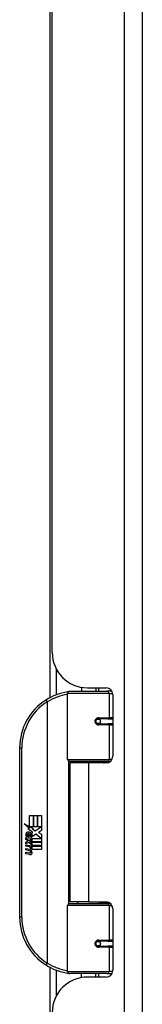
# Model space of a CAD drawing. Header units: inches. Extents: x 6 to 217, y 10 to 119.
# Tile 83 of 141: x 48.19 to 49.28, y 56.91 to 65.63. Entities that reach past the tile are written whole.
import ezdxf

# ---------------------------------------------------------------- set-up
doc = ezdxf.new("R2010")
doc.units = ezdxf.units.IN
doc.header["$MEASUREMENT"] = 0
doc.layers.add('Visible Edges(ANSI)', color=7, linetype='Continuous', lineweight=25)
doc.layers.add('Visible Tangent Edges(ANSI)', color=7, linetype='Continuous', lineweight=25)

msp = doc.modelspace()

# ---------------------------------------------------------------- linework, layer by layer
at = {"layer": 'Visible Edges(ANSI)'}
for p, q in [((49.2756, 20.1367), (49.2756, 79.6177)), ((48.4571, 59.6222), (48.4571, 74.3342)), ((48.4756, 60.0207), (48.4756, 73.9357)), ((48.6111, 59.0734), (48.6111, 59.658)), ((48.6308, 59.6777), (48.9607, 59.6777)), ((48.7356, 59.7131), (48.7356, 59.6777)), ((48.7876, 59.7087), (48.9535, 59.7087)), ((48.8616, 59.7087), (48.8616, 59.6777)), ((49.0055, 59.6777), (48.9607, 59.6777)), ((49.0126, 59.6497), (49.0126, 59.1023)), ((48.8779, 59.433), (48.8783, 59.431)), ((48.8832, 59.4317), (48.8782, 59.4317)), ((48.9702, 59.4336), (48.8832, 59.4336)), ((48.8832, 59.3903), (48.9702, 59.3903)), ((48.8856, 59.4315), (48.8856, 59.4335)), ((48.8863, 59.3925), (48.8867, 59.3903)), ((48.9702, 59.4336), (49.0126, 59.4336)), ((49.0126, 59.3903), (48.9702, 59.3903)), ((48.1861, 59.1777), (48.1861, 57.6777)), ((48.9645, 59.0577), (48.6268, 59.0577)), ((48.7986, 59.0432), (48.6306, 59.0432)), ((48.6306, 59.0432), (48.6306, 57.8122)), ((48.7031, 59.0577), (48.7031, 59.0432)), ((48.9535, 59.0432), (48.7986, 59.0432)), ((48.894, 59.0577), (48.894, 59.0432)), ((48.9645, 59.0577), (48.9922, 59.0577)), ((48.274, 58.5777), (48.3061, 58.5777)), ((48.274, 58.4808), (48.274, 58.5777)), ((48.3061, 58.5777), (48.3061, 58.479)), ((48.3106, 58.5777), (48.3427, 58.5777)), ((48.3106, 58.479), (48.3106, 58.5777)), ((48.3427, 58.5777), (48.3427, 58.479)), ((48.3469, 58.479), (48.3469, 58.5777)), ((48.3469, 58.5777), (48.379, 58.5777)), ((48.379, 58.5777), (48.379, 58.4439)), ((48.2263, 58.5056), (48.274, 58.4808)), ((48.2725, 58.4617), (48.2263, 58.5056)), ((48.2583, 58.4597), (48.2725, 58.4617)), ((48.3023, 58.4283), (48.2583, 58.4597)), ((48.2773, 58.479), (48.3067, 58.4637)), ((48.3061, 58.479), (48.2773, 58.479)), ((48.2908, 58.4214), (48.3023, 58.4283)), ((48.3067, 58.4637), (48.2966, 58.4618)), ((48.2966, 58.4618), (48.3247, 58.4421)), ((48.3427, 58.479), (48.3106, 58.479)), ((48.3247, 58.4421), (48.3784, 58.479)), ((48.3784, 58.479), (48.3469, 58.479)), ((48.379, 58.4439), (48.3529, 58.4263)), ((48.3529, 58.4263), (48.379, 58.4124)), ((48.2407, 58.3824), (48.2686, 58.3578)), ((48.2407, 58.3662), (48.2407, 58.3824)), ((48.2602, 58.3527), (48.2407, 58.3662)), ((48.2407, 58.3428), (48.2602, 58.3503)), ((48.2407, 58.3266), (48.2407, 58.3428)), ((48.2688, 58.3401), (48.2407, 58.3266)), ((48.2524, 58.3878), (48.2434, 58.3878)), ((48.2602, 58.3503), (48.2602, 58.3527)), ((48.2644, 58.3812), (48.2644, 58.4178)), ((48.2686, 58.3578), (48.2953, 58.3716)), ((48.2953, 58.3158), (48.2688, 58.3401)), ((48.2734, 58.4163), (48.2734, 58.3923)), ((48.2953, 58.3554), (48.2769, 58.3476)), ((48.2769, 58.3476), (48.2769, 58.3455)), ((48.2769, 58.3455), (48.2953, 58.3322)), ((48.2805, 58.3455), (48.2981, 58.353)), ((48.379, 58.3455), (48.2805, 58.3455)), ((48.2878, 58.3413), (48.379, 58.3413)), ((48.2981, 58.3338), (48.2878, 58.3413)), ((48.2953, 58.3716), (48.2953, 58.3554)), ((48.2953, 58.3322), (48.2953, 58.3158)), ((48.2981, 58.3755), (48.3777, 58.3755)), ((48.2981, 58.353), (48.2981, 58.3755)), ((48.2981, 58.3116), (48.2981, 58.3338)), ((48.3287, 58.4121), (48.2989, 58.3914)), ((48.3777, 58.3755), (48.3287, 58.4121)), ((48.379, 58.4124), (48.379, 58.3455)), ((48.379, 58.3413), (48.379, 58.3116)), ((48.2407, 58.3197), (48.2953, 58.3101)), ((48.2407, 58.3065), (48.2407, 58.3197)), ((48.2632, 58.3026), (48.2407, 58.3065)), ((48.2407, 58.2858), (48.2752, 58.2797)), ((48.2407, 58.2726), (48.2407, 58.2858)), ((48.2632, 58.2687), (48.2407, 58.2726)), ((48.2407, 58.2522), (48.2752, 58.2462)), ((48.2407, 58.239), (48.2407, 58.2522)), ((48.2857, 58.2996), (48.2857, 58.2967)), ((48.2953, 58.2987), (48.2857, 58.2996)), ((48.292, 58.2957), (48.2981, 58.2951)), ((48.2953, 58.3101), (48.2953, 58.2987)), ((48.379, 58.3116), (48.2981, 58.3116)), ((48.2981, 58.3074), (48.379, 58.3074)), ((48.2981, 58.2951), (48.2981, 58.3074)), ((48.379, 58.2777), (48.2995, 58.2777)), ((48.379, 58.3074), (48.379, 58.2777)), ((48.275, 58.2324), (48.2407, 58.239)), ((48.7986, 57.8122), (48.6306, 57.8122)), ((48.7031, 57.7978), (48.7031, 57.8122)), ((48.7986, 57.8122), (48.9535, 57.8122)), ((48.894, 57.7978), (48.894, 57.8122)), ((48.6111, 57.1974), (48.6111, 57.7821)), ((48.6268, 57.7978), (48.9645, 57.7978)), ((48.9922, 57.7978), (48.9645, 57.7978)), ((49.0126, 57.7532), (49.0126, 57.2058)), ((48.9702, 57.4651), (48.8832, 57.4651)), ((48.8863, 57.4629), (48.8867, 57.4651)), ((48.9702, 57.4651), (49.0126, 57.4651)), ((48.8779, 57.4225), (48.8783, 57.4244)), ((48.8782, 57.4238), (48.8832, 57.4238)), ((48.8832, 57.4218), (48.9702, 57.4218)), ((48.8856, 57.4239), (48.8856, 57.422)), ((49.0126, 57.4218), (48.9702, 57.4218)), ((48.4571, 50.952), (48.4571, 57.2332)), ((48.9607, 57.1777), (48.6308, 57.1777)), ((48.7356, 57.1424), (48.7356, 57.1777)), ((48.9535, 57.1467), (48.7876, 57.1467)), ((48.8616, 57.1467), (48.8616, 57.1777)), ((48.9607, 57.1777), (49.0055, 57.1777))]:
    msp.add_line(p, q, dxfattribs=at)
at = {"layer": 'Visible Edges(ANSI)', "flags": 128}
for points in [[(48.6181, 59.6731), (48.6178, 59.673), (48.6176, 59.673), (48.6173, 59.673), (48.6171, 59.6729), (48.6168, 59.6729), (48.6166, 59.6729), (48.6163, 59.6728), (48.6161, 59.6728), (48.6158, 59.6728), (48.6156, 59.6727), (48.6153, 59.6727), (48.6151, 59.6727), (48.6148, 59.6726), (48.6146, 59.6726), (48.6143, 59.6726), (48.6141, 59.6725), (48.6138, 59.6725), (48.6136, 59.6724), (48.6133, 59.6724), (48.6131, 59.6724), (48.6128, 59.6723), (48.6126, 59.6723), (48.6123, 59.6723), (48.6121, 59.6722)], [(48.8832, 59.3903), (48.8806, 59.3905), (48.878, 59.391), (48.8754, 59.3918), (48.8729, 59.393), (48.8706, 59.3944), (48.8684, 59.3962), (48.8664, 59.3983), (48.8648, 59.4007), (48.8634, 59.4033), (48.8624, 59.4061), (48.8618, 59.409), (48.8616, 59.412), (48.8618, 59.4149), (48.8624, 59.4178), (48.8634, 59.4206), (48.8647, 59.4232), (48.8664, 59.4256), (48.8683, 59.4277), (48.8705, 59.4295), (48.8729, 59.431), (48.8754, 59.4322), (48.878, 59.433), (48.8806, 59.4335), (48.8832, 59.4336)], [(48.9303, 59.0432), (48.9328, 59.0442), (48.9353, 59.0452), (48.9378, 59.0461), (48.9403, 59.047), (48.9429, 59.0478), (48.9454, 59.0486), (48.948, 59.0494), (48.9505, 59.0502), (48.9531, 59.0509), (48.9556, 59.0515), (48.9582, 59.0522), (48.9607, 59.0528), (48.9633, 59.0533), (48.9659, 59.0539), (48.9685, 59.0544), (48.971, 59.0548), (48.9736, 59.0553), (48.9762, 59.0556), (48.9788, 59.056), (48.9814, 59.0563), (48.984, 59.0566), (48.9865, 59.0569), (48.9891, 59.0571), (48.9917, 59.0573)], [(48.9917, 57.7982), (48.9891, 57.7984), (48.9865, 57.7986), (48.984, 57.7989), (48.9814, 57.7991), (48.9788, 57.7995), (48.9762, 57.7998), (48.9736, 57.8002), (48.971, 57.8006), (48.9685, 57.8011), (48.9659, 57.8016), (48.9633, 57.8021), (48.9607, 57.8027), (48.9582, 57.8033), (48.9556, 57.8039), (48.9531, 57.8046), (48.9505, 57.8053), (48.948, 57.806), (48.9454, 57.8068), (48.9429, 57.8076), (48.9403, 57.8085), (48.9378, 57.8094), (48.9353, 57.8103), (48.9328, 57.8112), (48.9303, 57.8122)], [(48.8832, 57.4218), (48.8806, 57.422), (48.878, 57.4225), (48.8754, 57.4233), (48.8729, 57.4245), (48.8705, 57.426), (48.8683, 57.4278), (48.8664, 57.4299), (48.8647, 57.4323), (48.8634, 57.4349), (48.8624, 57.4377), (48.8618, 57.4406), (48.8616, 57.4435), (48.8618, 57.4465), (48.8624, 57.4494), (48.8634, 57.4521), (48.8648, 57.4547), (48.8664, 57.4571), (48.8684, 57.4592), (48.8706, 57.461), (48.8729, 57.4625), (48.8754, 57.4636), (48.878, 57.4645), (48.8806, 57.465), (48.8832, 57.4651)], [(48.6121, 57.1832), (48.6123, 57.1832), (48.6126, 57.1832), (48.6128, 57.1831), (48.6131, 57.1831), (48.6133, 57.183), (48.6136, 57.183), (48.6138, 57.183), (48.6141, 57.1829), (48.6143, 57.1829), (48.6146, 57.1829), (48.6148, 57.1828), (48.6151, 57.1828), (48.6153, 57.1828), (48.6156, 57.1827), (48.6158, 57.1827), (48.6161, 57.1827), (48.6163, 57.1826), (48.6166, 57.1826), (48.6168, 57.1826), (48.6171, 57.1825), (48.6173, 57.1825), (48.6176, 57.1824), (48.6178, 57.1824), (48.6181, 57.1824)]]:
    msp.add_lwpolyline(points, dxfattribs=at)
at = {"layer": 'Visible Edges(ANSI)'}
for centre in [(48.8832, 59.412), (48.8832, 57.4435)]:
    msp.add_circle(centre, 0.0197, dxfattribs=at)
for centre, radius, start, end in [((48.7876, 60.0207), 0.312, 180, 270), ((48.6861, 59.1777), 0.5, 98.5081, 122.23771), ((48.6308, 59.658), 0.0197, 90, 180), ((48.9535, 59.6497), 0.0591, 0, 90), ((48.6861, 59.1777), 0.5, 122.23771, 180), ((48.8832, 59.412), 0.0217, 279.14701, 90), ((48.6268, 59.0734), 0.0157, 180, 270), ((48.9535, 59.1023), 0.0591, 270, 0), ((48.2608, 58.4119), 0.0197, 86.56465, 171.56052), ((48.2596, 58.3919), 0.0398, 44.16843, 86.56465), ((48.2667, 58.3988), 0.0299, 350.40854, 44.16843), ((48.2667, 58.3988), 0.033, 347.07905, 43.17854), ((48.3013, 58.4059), 0.0607, 171.56052, 197.33425), ((48.2807, 58.3996), 0.0307, 154.67838, 202.56091), ((48.2617, 58.4086), 0.0096, 73.52609, 154.67838), ((48.2758, 58.407), 0.0282, 246.15553, 293.84447), ((48.2713, 58.3997), 0.0168, 19.37968, 82.99755), ((48.2779, 58.4007), 0.00955, 241.45471, 321.16516), ((48.2769, 58.4016), 0.0109, 321.16516, 19.37968), ((48.281, 58.3951), 0.0152, 293.84447, 355.08017), ((48.2551, 58.2568), 0.0465, 57.59924, 80), ((48.2558, 58.2228), 0.0465, 58.55841, 80.82565), ((48.2773, 58.2919), 0.0123, 260, 293.55712), ((48.2773, 58.2583), 0.0123, 259.9922, 293.54875), ((48.2733, 58.2854), 0.0126, 6.03001, 57.59924), ((48.2733, 58.2518), 0.0126, 6.10268, 57.60833), ((48.2798, 58.2861), 0.006, 293.55712, 6.03001), ((48.2798, 58.2525), 0.006, 293.54875, 6.10268), ((48.2812, 58.2942), 0.0288, 273.6169, 286.9928), ((48.2722, 58.2434), 0.0246, 359.6788, 63.95078), ((48.2728, 58.2764), 0.024, 359.47765, 57.41137), ((48.2866, 58.2763), 0.0101, 286.9928, 359.47765), ((48.2755, 58.2782), 0.024, 358.79525, 46.5849), ((48.2805, 58.2606), 0.0288, 259, 288.47479), ((48.2863, 58.2433), 0.0105, 288.47479, 359.6788), ((48.9535, 57.7532), 0.0591, 0, 90), ((48.6268, 57.7821), 0.0157, 90, 180), ((48.6861, 57.6777), 0.5, 180, 237.76229), ((48.8832, 57.4435), 0.0217, 270, 80.85299), ((48.6861, 57.6777), 0.5, 237.76229, 261.4919), ((48.9535, 57.2058), 0.0591, 270, 0), ((48.7876, 56.8347), 0.312, 90, 180), ((48.6308, 57.1974), 0.0197, 180, 270)]:
    msp.add_arc(centre, radius, start, end, dxfattribs=at)
at = {"layer": 'Visible Tangent Edges(ANSI)'}
for p, q in [((49.1146, 79.6177), (49.1146, 20.1367)), ((48.511, 59.8763), (48.511, 59.6461)), ((48.9797, 59.658), (48.6111, 59.658)), ((48.8864, 59.7087), (48.8864, 59.6777)), ((48.9797, 59.658), (49.012, 59.658)), ((48.9797, 59.658), (48.9797, 59.4435)), ((48.4194, 59.6007), (48.4299, 59.584)), ((48.4299, 59.584), (48.4299, 57.2715)), ((48.4299, 59.584), (48.4336, 59.584)), ((48.4336, 57.2715), (48.4336, 59.584)), ((48.8864, 59.4334), (48.8864, 59.4314)), ((48.8864, 59.3926), (48.8864, 59.3919)), ((48.8879, 59.4435), (48.9797, 59.4435)), ((48.9797, 59.3805), (48.8879, 59.3805)), ((49.0126, 59.4435), (48.9797, 59.4435)), ((48.9797, 59.3805), (48.9797, 59.0734)), ((48.9797, 59.3805), (49.0126, 59.3805)), ((48.1861, 59.1777), (48.2058, 59.1777)), ((48.2058, 57.6777), (48.2058, 59.1777)), ((48.6111, 59.0734), (48.9797, 59.0734)), ((48.6187, 59.0599), (48.6187, 57.7956)), ((48.7986, 59.0432), (48.7986, 57.8122)), ((49.005, 59.0734), (48.9797, 59.0734)), ((48.9797, 57.7821), (48.6111, 57.7821)), ((48.9797, 57.7821), (49.005, 57.7821)), ((48.9797, 57.7821), (48.9797, 57.475)), ((48.2058, 57.6777), (48.1861, 57.6777)), ((48.8864, 57.4636), (48.8864, 57.4629)), ((48.8879, 57.475), (48.9797, 57.475)), ((49.0126, 57.475), (48.9797, 57.475)), ((48.8864, 57.4241), (48.8864, 57.4221)), ((48.9797, 57.412), (48.8879, 57.412)), ((48.9797, 57.412), (48.9797, 57.1974)), ((48.9797, 57.412), (49.0126, 57.412)), ((48.4299, 57.2715), (48.4194, 57.2548)), ((48.4336, 57.2715), (48.4299, 57.2715)), ((48.511, 57.2094), (48.511, 56.9791)), ((48.6111, 57.1974), (48.9797, 57.1974)), ((48.8864, 57.1777), (48.8864, 57.1467)), ((49.012, 57.1974), (48.9797, 57.1974))]:
    msp.add_line(p, q, dxfattribs=at)
at = {"layer": 'Visible Tangent Edges(ANSI)', "flags": 128}
for points in [[(48.8879, 59.4435), (48.8839, 59.4432), (48.8799, 59.4425), (48.8759, 59.4413), (48.8721, 59.4397), (48.8684, 59.4375), (48.8651, 59.4348), (48.8621, 59.4318), (48.8595, 59.4283), (48.8574, 59.4245), (48.8559, 59.4205), (48.855, 59.4162), (48.8547, 59.4119), (48.855, 59.4076), (48.856, 59.4034), (48.8575, 59.3994), (48.8596, 59.3956), (48.8621, 59.3921), (48.8651, 59.3891), (48.8685, 59.3865), (48.8721, 59.3843), (48.8759, 59.3826), (48.8799, 59.3814), (48.8839, 59.3807), (48.8879, 59.3805)], [(48.992, 59.0575), (48.9879, 59.0574), (48.9837, 59.0572), (48.9795, 59.057), (48.9754, 59.0568), (48.9712, 59.0565), (48.9671, 59.0562), (48.9629, 59.0558), (48.9588, 59.0554), (48.9547, 59.055), (48.9506, 59.0546), (48.9464, 59.0541), (48.9423, 59.0535), (48.9382, 59.0529), (48.9341, 59.0523), (48.9301, 59.0517), (48.926, 59.051), (48.922, 59.0503), (48.9179, 59.0495), (48.9139, 59.0487), (48.9099, 59.0478), (48.9059, 59.0469), (48.9019, 59.046), (48.898, 59.045), (48.894, 59.044)], [(48.894, 57.8115), (48.898, 57.8104), (48.9019, 57.8095), (48.9059, 57.8085), (48.9099, 57.8076), (48.9139, 57.8068), (48.9179, 57.806), (48.922, 57.8052), (48.926, 57.8045), (48.9301, 57.8038), (48.9341, 57.8031), (48.9382, 57.8025), (48.9423, 57.8019), (48.9464, 57.8014), (48.9506, 57.8009), (48.9547, 57.8004), (48.9588, 57.8), (48.9629, 57.7996), (48.9671, 57.7993), (48.9712, 57.799), (48.9754, 57.7987), (48.9795, 57.7985), (48.9837, 57.7983), (48.9879, 57.7981), (48.992, 57.798)], [(48.8879, 57.475), (48.8839, 57.4747), (48.8799, 57.474), (48.8759, 57.4728), (48.8721, 57.4711), (48.8685, 57.469), (48.8651, 57.4664), (48.8621, 57.4633), (48.8596, 57.4599), (48.8575, 57.4561), (48.856, 57.452), (48.855, 57.4478), (48.8547, 57.4435), (48.855, 57.4392), (48.8559, 57.435), (48.8575, 57.431), (48.8595, 57.4272), (48.8621, 57.4237), (48.8651, 57.4206), (48.8684, 57.418), (48.8721, 57.4158), (48.8759, 57.4141), (48.8799, 57.4129), (48.8839, 57.4122), (48.8879, 57.412)]]:
    msp.add_lwpolyline(points, dxfattribs=at)
at = {"layer": 'Visible Tangent Edges(ANSI)'}
for centre, start, end in [((48.6898, 59.1777), 99.43485, 122.23771), ((48.6861, 59.1777), 122.23771, 180), ((48.6861, 57.6777), 180, 237.76229), ((48.6898, 57.6777), 237.76229, 260.56515)]:
    msp.add_arc(centre, 0.4803, start, end, dxfattribs=at)
for centre, major_axis, ratio, start_param, end_param in [((48.615, 59.6528), (-0.0029, 0.0195), 0.187781, 5.698095, 6.283185), ((48.9607, 59.658), (0, 0.0197), 0.965926, 4.712389, 6.283185), ((48.4299, 59.584), (-0.0105, 0.0167), 0.161367, 4.610972, 6.283185), ((48.8832, 59.4435), (0, -0.00984), 0.476565, 0, 1.570796), ((48.8832, 59.3805), (0, 0.00984), 0.476565, 4.712389, 6.283185), ((48.9702, 59.4435), (0, -0.00984), 0.965926, 0, 1.570796), ((48.9702, 59.3805), (0, 0.00984), 0.965926, 4.712389, 6.283185), ((48.9645, 59.0734), (0, -0.0157), 0.965926, 0, 1.570796), ((48.9645, 57.7821), (0, 0.0157), 0.965926, 4.712389, 6.283185), ((48.8832, 57.475), (0, -0.00984), 0.476565, 0, 1.570796), ((48.9702, 57.475), (0, -0.00984), 0.965926, 0, 1.570796), ((48.8832, 57.412), (0, 0.00984), 0.476565, 4.712389, 6.283185), ((48.9702, 57.412), (0, 0.00984), 0.965926, 4.712389, 6.283185), ((48.4299, 57.2715), (-0.0105, -0.0167), 0.161367, 0, 1.672214), ((48.615, 57.2027), (-0.0029, -0.0195), 0.187781, 0, 0.58509), ((48.9607, 57.1974), (0, -0.0197), 0.965926, 0, 1.570796)]:
    msp.add_ellipse(centre, major_axis=major_axis, ratio=ratio, start_param=start_param, end_param=end_param, dxfattribs=at)

doc.saveas('drawing.dxf')
